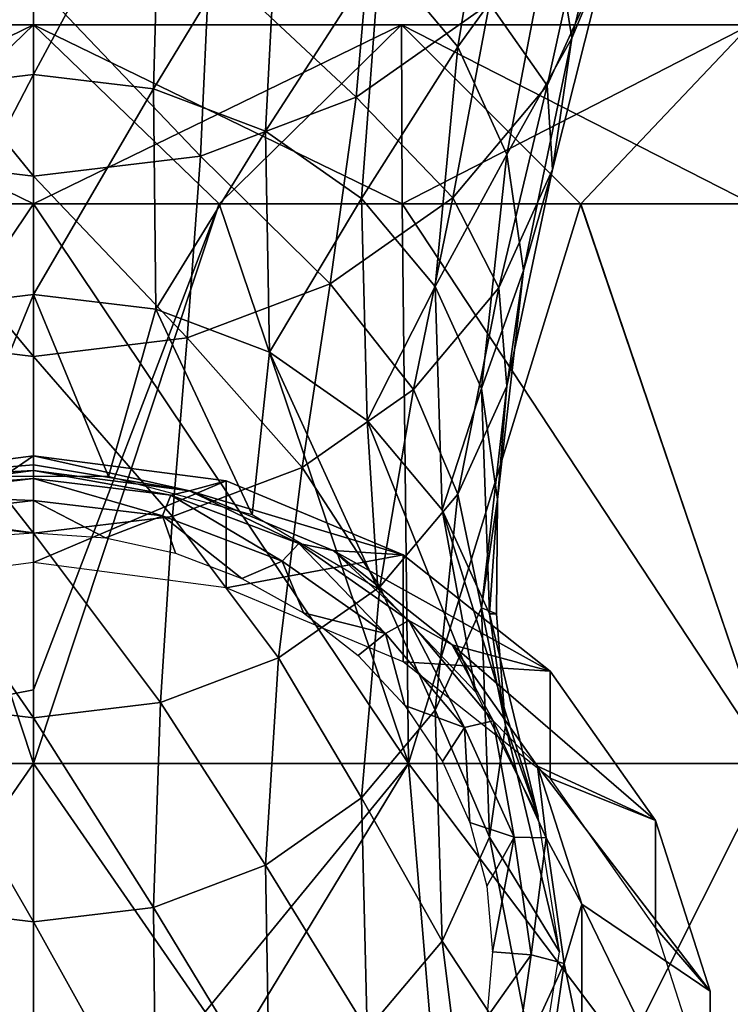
# Model space of a CAD drawing. Header units: millimetres. Extents: x -27 to 27, y -375 to 166.
# Tile 43 of 49: x -0.13 to 6.62, y 136.19 to 145.55. Entities that reach past the tile are written whole.
import ezdxf

# ---------------------------------------------------------------- set-up
doc = ezdxf.new("R2010")
doc.units = ezdxf.units.MM
doc.header["$LTSCALE"] = 62.577778
for name, color, linetype in [('33', 7, 'CONTINUOUS'), ('34', 7, 'CONTINUOUS'), ('35', 7, 'CONTINUOUS'), ('36', 7, 'CONTINUOUS'), ('37', 7, 'CONTINUOUS'), ('38', 7, 'CONTINUOUS'), ('39', 7, 'CONTINUOUS'), ('40', 7, 'CONTINUOUS'), ('41', 7, 'CONTINUOUS'), ('42', 7, 'CONTINUOUS'), ('43', 7, 'CONTINUOUS'), ('44', 7, 'CONTINUOUS'), ('45', 7, 'CONTINUOUS')]:
    doc.layers.add(name, color=color, linetype=linetype)

msp = doc.modelspace()

# ---------------------------------------------------------------- linework, layer by layer
at = {"layer": '33', "color": 7, "linetype": 'CONTINUOUS', "true_color": 0xa2afbf}
for points in [[(0, 139.1768, -18.9983), (-3.5656, 138.4774, -19.0745), (0, 143.8, -15.75), (0, 139.1768, -18.9983)], [(0, 143.8, -15.75), (-3.5656, 138.4774, -19.0745), (-1.7632, 143.8, -15.651), (0, 143.8, -15.75)], [(-3.5656, 138.4774, 19.0745), (0, 138.4774, 19.4049), (-1.7632, 143.8, 15.651), (-3.5656, 138.4774, 19.0745)], [(-1.7632, 143.8, 15.651), (0, 138.4774, 19.4049), (0, 143.8, 15.75), (-1.7632, 143.8, 15.651)], [(0, 138.4772, -19.405), (-3.5656, 138.4774, -19.0745), (0, 139.1768, -18.9983), (0, 138.4772, -19.405)], [(0, 138.4772, -19.405), (-4.0605, 132.6023, -21.7219), (-3.5656, 138.4774, -19.0745), (0, 138.4772, -19.405)], [(-4.0605, 132.6023, 21.7219), (0, 132.6023, 22.0982), (-3.5656, 138.4774, 19.0745), (-4.0605, 132.6023, 21.7219)], [(0, 134.122, -21.5166), (-4.0605, 132.6023, -21.7219), (0, 138.4772, -19.405), (0, 134.122, -21.5166)], [(-3.5656, 138.4774, 19.0745), (0, 132.6023, 22.0982), (0, 138.4774, 19.4049), (-3.5656, 138.4774, 19.0745)]]:
    msp.add_3dface(points, dxfattribs=at)
at = {"layer": '34', "color": 7, "linetype": 'CONTINUOUS', "true_color": 0xa2afbf}
for points in [[(0, 138.4772, -19.405), (0, 139.1768, -18.9983), (1.7635, 143.8, -15.651), (0, 138.4772, -19.405)], [(0, 138.4772, -19.405), (1.7635, 143.8, -15.651), (3.5656, 138.4774, -19.0745), (0, 138.4772, -19.405)], [(0, 143.8, 15.75), (0, 138.4774, 19.4049), (3.5656, 138.4774, 19.0745), (0, 143.8, 15.75)], [(0, 139.1768, -18.9983), (0, 143.8, -15.75), (1.7635, 143.8, -15.651), (0, 139.1768, -18.9983)], [(1.7634, 143.8, 15.651), (0, 143.8, 15.75), (3.5656, 138.4774, 19.0745), (1.7634, 143.8, 15.651)], [(3.5046, 143.8, 15.3551), (1.7634, 143.8, 15.651), (3.5656, 138.4774, 19.0745), (3.5046, 143.8, 15.3551)], [(1.7635, 143.8, -15.651), (3.5048, 143.8, -15.3551), (3.5656, 138.4774, -19.0745), (1.7635, 143.8, -15.651)], [(5.2018, 143.8, 14.8662), (3.5046, 143.8, 15.3551), (7.0098, 138.4774, 18.0945), (5.2018, 143.8, 14.8662)], [(7.0098, 138.4774, 18.0945), (3.5046, 143.8, 15.3551), (3.5656, 138.4774, 19.0745), (7.0098, 138.4774, 18.0945)], [(3.5048, 143.8, -15.3551), (5.202, 143.8, -14.8661), (3.5656, 138.4774, -19.0745), (3.5048, 143.8, -15.3551)], [(3.5656, 138.4774, -19.0745), (5.202, 143.8, -14.8661), (7.0098, 138.4774, -18.0945), (3.5656, 138.4774, -19.0745)], [(6.8335, 143.8, 14.1903), (5.2018, 143.8, 14.8662), (7.0098, 138.4774, 18.0945), (6.8335, 143.8, 14.1903)], [(5.202, 143.8, -14.8661), (6.8338, 143.8, -14.1902), (7.0098, 138.4774, -18.0945), (5.202, 143.8, -14.8661)], [(0, 132.6023, -22.0982), (0, 134.122, -21.5166), (3.5656, 138.4774, -19.0745), (0, 132.6023, -22.0982)], [(0, 132.6023, -22.0982), (3.5656, 138.4774, -19.0745), (4.0605, 132.6023, -21.7219), (0, 132.6023, -22.0982)], [(0, 138.4774, 19.4049), (0, 132.6023, 22.0982), (4.0605, 132.6023, 21.7219), (0, 138.4774, 19.4049)], [(0, 134.122, -21.5166), (0, 138.4772, -19.405), (3.5656, 138.4774, -19.0745), (0, 134.122, -21.5166)], [(3.5656, 138.4774, 19.0745), (0, 138.4774, 19.4049), (4.0605, 132.6023, 21.7219), (3.5656, 138.4774, 19.0745)], [(3.5656, 138.4774, -19.0745), (7.0098, 138.4774, -18.0945), (4.0605, 132.6023, -21.7219), (3.5656, 138.4774, -19.0745)], [(7.0098, 138.4774, 18.0945), (3.5656, 138.4774, 19.0745), (7.9828, 132.6023, 20.606), (7.0098, 138.4774, 18.0945)], [(7.9828, 132.6023, 20.606), (3.5656, 138.4774, 19.0745), (4.0605, 132.6023, 21.7219), (7.9828, 132.6023, 20.606)], [(4.0605, 132.6023, -21.7219), (7.0098, 138.4774, -18.0945), (7.9828, 132.6023, -20.606), (4.0605, 132.6023, -21.7219)]]:
    msp.add_3dface(points, dxfattribs=at)
at = {"layer": '35', "color": 7, "linetype": 'CONTINUOUS', "true_color": 0xa2afbf}
for points in [[(-1.7632, 143.8, -15.651), (-3.5043, 143.8, -15.3552), (0, 145.5, -15.7024), (-1.7632, 143.8, -15.651)], [(0, 145.5, -15.7024), (-3.5043, 143.8, -15.3552), (-3.4962, 145.5, -15.3082), (0, 145.5, -15.7024)], [(-1.7632, 143.8, 15.651), (0, 143.8, 15.75), (-3.4962, 145.5, 15.3082), (-1.7632, 143.8, 15.651)], [(-3.4962, 145.5, 15.3082), (0, 143.8, 15.75), (0, 145.5, 15.7024), (-3.4962, 145.5, 15.3082)], [(0, 143.8, -15.75), (-1.7632, 143.8, -15.651), (0, 145.5, -15.7024), (0, 143.8, -15.75)]]:
    msp.add_3dface(points, dxfattribs=at)
at = {"layer": '36', "color": 7, "linetype": 'CONTINUOUS', "true_color": 0xa2afbf}
for points in [[(0, 145.5, -15.7024), (-3.4962, 145.5, -15.3082), (0, 145.5, 15.7024), (0, 145.5, -15.7024)], [(-3.4962, 145.5, -15.3082), (-3.4962, 145.5, 15.3082), (0, 145.5, 15.7024), (-3.4962, 145.5, -15.3082)], [(0, 145.5, -15.7024), (0, 145.5, 15.7024), (3.4966, 145.5, 15.3081), (0, 145.5, -15.7024)], [(3.4967, 145.5, -15.3081), (0, 145.5, -15.7024), (3.4966, 145.5, 15.3081), (3.4967, 145.5, -15.3081)], [(6.8156, 145.5, 14.1458), (3.4967, 145.5, -15.3081), (3.4966, 145.5, 15.3081), (6.8156, 145.5, 14.1458)], [(6.8159, 145.5, -14.1456), (3.4967, 145.5, -15.3081), (6.8156, 145.5, 14.1458), (6.8159, 145.5, -14.1456)]]:
    msp.add_3dface(points, dxfattribs=at)
at = {"layer": '37', "color": 7, "linetype": 'CONTINUOUS', "true_color": 0xa2afbf}
for points in [[(1.7635, 143.8, -15.651), (0, 143.8, -15.75), (3.4967, 145.5, -15.3081), (1.7635, 143.8, -15.651)], [(0, 143.8, -15.75), (0, 145.5, -15.7024), (3.4967, 145.5, -15.3081), (0, 143.8, -15.75)], [(0, 143.8, 15.75), (1.7634, 143.8, 15.651), (0, 145.5, 15.7024), (0, 143.8, 15.75)], [(1.7634, 143.8, 15.651), (3.5046, 143.8, 15.3551), (0, 145.5, 15.7024), (1.7634, 143.8, 15.651)], [(0, 145.5, 15.7024), (3.5046, 143.8, 15.3551), (3.4966, 145.5, 15.3081), (0, 145.5, 15.7024)], [(3.5048, 143.8, -15.3551), (1.7635, 143.8, -15.651), (3.4967, 145.5, -15.3081), (3.5048, 143.8, -15.3551)], [(3.5046, 143.8, 15.3551), (5.2018, 143.8, 14.8662), (3.4966, 145.5, 15.3081), (3.5046, 143.8, 15.3551)], [(5.2018, 143.8, 14.8662), (6.8335, 143.8, 14.1903), (3.4966, 145.5, 15.3081), (5.2018, 143.8, 14.8662)], [(6.8335, 143.8, 14.1903), (6.8156, 145.5, 14.1458), (3.4966, 145.5, 15.3081), (6.8335, 143.8, 14.1903)], [(3.5048, 143.8, -15.3551), (3.4967, 145.5, -15.3081), (6.8159, 145.5, -14.1456), (3.5048, 143.8, -15.3551)], [(5.202, 143.8, -14.8661), (3.5048, 143.8, -15.3551), (6.8159, 145.5, -14.1456), (5.202, 143.8, -14.8661)], [(6.8338, 143.8, -14.1902), (5.202, 143.8, -14.8661), (6.8159, 145.5, -14.1456), (6.8338, 143.8, -14.1902)]]:
    msp.add_3dface(points, dxfattribs=at)
at = {"layer": '38', "color": 7, "linetype": 'CONTINUOUS', "true_color": 0xa2afbf}
for points in [[(0, 141.4039, 18.9521), (-1.831, 141.1634, 19.0592), (0, 141.3158, 20.2965), (0, 141.4039, 18.9521)], [(0, 141.3158, 20.2965), (-1.831, 141.1634, 19.0592), (0, 141.2645, 21.6718), (0, 141.3158, 20.2965)], [(0, 141.2645, 21.6718), (-1.831, 141.1634, 19.0592), (-1.4837, 141.0696, 21.7586), (0, 141.2645, 21.6718)]]:
    msp.add_3dface(points, dxfattribs=at)
at = {"layer": '39', "color": 7, "linetype": 'CONTINUOUS', "true_color": 0xa2afbf}
for points in [[(0, 141.4039, 18.9521), (0, 141.3158, 20.2965), (1.4837, 141.0696, 21.7586), (0, 141.4039, 18.9521)], [(1.8307, 141.1635, 19.0591), (0, 141.4039, 18.9521), (1.4837, 141.0696, 21.7586), (1.8307, 141.1635, 19.0591)], [(0, 141.3158, 20.2965), (0, 141.2645, 21.6718), (1.4837, 141.0696, 21.7586), (0, 141.3158, 20.2965)], [(3.5135, 140.4616, 19.3716), (1.8307, 141.1635, 19.0591), (1.4837, 141.0696, 21.7586), (3.5135, 140.4616, 19.3716)], [(2.8473, 140.5008, 22.0119), (3.5135, 140.4616, 19.3716), (1.4837, 141.0696, 21.7586), (2.8473, 140.5008, 22.0119)], [(4.9118, 139.3551, 19.8643), (3.5135, 140.4616, 19.3716), (2.8473, 140.5008, 22.0119), (4.9118, 139.3551, 19.8643)], [(3.9801, 139.604, 22.4112), (4.9118, 139.3551, 19.8643), (2.8473, 140.5008, 22.0119), (3.9801, 139.604, 22.4112)], [(5.9122, 137.9334, 20.4973), (4.9118, 139.3551, 19.8643), (3.9801, 139.604, 22.4112), (5.9122, 137.9334, 20.4973)], [(4.7906, 138.452, 22.9241), (5.9122, 137.9334, 20.4973), (3.9801, 139.604, 22.4112), (4.7906, 138.452, 22.9241)], [(6.4337, 136.3117, 21.2193), (5.9122, 137.9334, 20.4973), (4.7906, 138.452, 22.9241), (6.4337, 136.3117, 21.2193)], [(5.2129, 137.1381, 23.5091), (6.4337, 136.3117, 21.2193), (4.7906, 138.452, 22.9241), (5.2129, 137.1381, 23.5091)], [(6.4339, 134.6212, 21.9719), (6.4337, 136.3117, 21.2193), (5.2129, 137.1381, 23.5091), (6.4339, 134.6212, 21.9719)], [(5.2129, 135.7687, 24.1188), (6.4339, 134.6212, 21.9719), (5.2129, 137.1381, 23.5091), (5.2129, 135.7687, 24.1188)]]:
    msp.add_3dface(points, dxfattribs=at)
at = {"layer": '40', "color": 7, "linetype": 'CONTINUOUS', "true_color": 0xa2afbf}
for points in [[(0, 141.2645, 21.6718), (-1.4837, 141.0696, 21.7586), (0, 141.186, 22.0375), (0, 141.2645, 21.6718)], [(0, 141.186, 22.0375), (-1.4837, 141.0696, 21.7586), (-1.306, 141.029, 22.1074), (0, 141.186, 22.0375)], [(0, 141.186, 22.0375), (-1.306, 141.029, 22.1074), (0, 140.9784, 22.349), (0, 141.186, 22.0375)], [(0, 140.9784, 22.349), (-1.306, 141.029, 22.1074), (-1.2241, 140.8312, 22.4146), (0, 140.9784, 22.349)], [(0, 140.9784, 22.349), (-1.2241, 140.8312, 22.4146), (0, 140.6715, 22.5621), (0, 140.9784, 22.349)], [(0, 140.6715, 22.5621), (-1.2241, 140.8312, 22.4146), (-0.6822, 140.6225, 22.5839), (0, 140.6715, 22.5621)]]:
    msp.add_3dface(points, dxfattribs=at)
at = {"layer": '41', "color": 7, "linetype": 'CONTINUOUS', "true_color": 0xa2afbf}
for points in [[(1.4837, 141.0696, 21.7586), (0, 141.2645, 21.6718), (1.306, 141.029, 22.1074), (1.4837, 141.0696, 21.7586)], [(0, 141.2645, 21.6718), (0, 141.186, 22.0375), (1.306, 141.029, 22.1074), (0, 141.2645, 21.6718)], [(0, 141.186, 22.0375), (0, 140.9784, 22.349), (1.2241, 140.8312, 22.4146), (0, 141.186, 22.0375)], [(1.306, 141.029, 22.1074), (0, 141.186, 22.0375), (1.2241, 140.8312, 22.4146), (1.306, 141.029, 22.1074)], [(2.3649, 140.3996, 22.6068), (1.306, 141.029, 22.1074), (1.2241, 140.8312, 22.4146), (2.3649, 140.3996, 22.6068)], [(2.523, 140.5684, 22.3125), (1.4837, 141.0696, 21.7586), (1.306, 141.029, 22.1074), (2.523, 140.5684, 22.3125)], [(2.523, 140.5684, 22.3125), (1.306, 141.029, 22.1074), (2.3649, 140.3996, 22.6068), (2.523, 140.5684, 22.3125)], [(2.8473, 140.5008, 22.0119), (1.4837, 141.0696, 21.7586), (2.523, 140.5684, 22.3125), (2.8473, 140.5008, 22.0119)], [(0, 140.9784, 22.349), (0, 140.6715, 22.5621), (0.6822, 140.6225, 22.5839), (0, 140.9784, 22.349)], [(1.2241, 140.8312, 22.4146), (0, 140.9784, 22.349), (0.6822, 140.6225, 22.5839), (1.2241, 140.8312, 22.4146)], [(1.3481, 140.4765, 22.6489), (1.2241, 140.8312, 22.4146), (0.6822, 140.6225, 22.5839), (1.3481, 140.4765, 22.6489)], [(2.3649, 140.3996, 22.6068), (1.2241, 140.8312, 22.4146), (1.9809, 140.237, 22.7555), (2.3649, 140.3996, 22.6068)], [(1.9809, 140.237, 22.7555), (1.2241, 140.8312, 22.4146), (1.3481, 140.4765, 22.6489), (1.9809, 140.237, 22.7555)], [(3.3444, 139.7129, 22.9125), (2.523, 140.5684, 22.3125), (2.3649, 140.3996, 22.6068), (3.3444, 139.7129, 22.9125)], [(3.5681, 139.8359, 22.6386), (2.8473, 140.5008, 22.0119), (2.523, 140.5684, 22.3125), (3.5681, 139.8359, 22.6386)], [(3.5681, 139.8359, 22.6386), (2.523, 140.5684, 22.3125), (3.3444, 139.7129, 22.9125), (3.5681, 139.8359, 22.6386)], [(3.9801, 139.604, 22.4112), (2.8473, 140.5008, 22.0119), (3.5681, 139.8359, 22.6386), (3.9801, 139.604, 22.4112)], [(2.5648, 139.91, 22.9011), (2.3649, 140.3996, 22.6068), (1.9809, 140.237, 22.7555), (2.5648, 139.91, 22.9011)], [(3.3444, 139.7129, 22.9125), (2.3649, 140.3996, 22.6068), (2.5648, 139.91, 22.9011), (3.3444, 139.7129, 22.9125)], [(3.0855, 139.5036, 23.0821), (3.3444, 139.7129, 22.9125), (2.5648, 139.91, 22.9011), (3.0855, 139.5036, 23.0821)], [(4.096, 138.818, 23.3109), (3.5681, 139.8359, 22.6386), (3.3444, 139.7129, 22.9125), (4.096, 138.818, 23.3109)], [(4.37, 138.8811, 23.0637), (3.9801, 139.604, 22.4112), (3.5681, 139.8359, 22.6386), (4.37, 138.8811, 23.0637)], [(4.37, 138.8811, 23.0637), (3.5681, 139.8359, 22.6386), (4.096, 138.818, 23.3109), (4.37, 138.8811, 23.0637)], [(3.5301, 139.0279, 23.2939), (3.3444, 139.7129, 22.9125), (3.0855, 139.5036, 23.0821), (3.5301, 139.0279, 23.2939)], [(4.096, 138.818, 23.3109), (3.3444, 139.7129, 22.9125), (3.5301, 139.0279, 23.2939), (4.096, 138.818, 23.3109)], [(4.7906, 138.452, 22.9241), (3.9801, 139.604, 22.4112), (4.37, 138.8811, 23.0637), (4.7906, 138.452, 22.9241)], [(3.8876, 138.4946, 23.5313), (4.096, 138.818, 23.3109), (3.5301, 139.0279, 23.2939), (3.8876, 138.4946, 23.5313)], [(4.5685, 137.776, 23.7749), (4.37, 138.8811, 23.0637), (4.096, 138.818, 23.3109), (4.5685, 137.776, 23.7749)], [(4.8741, 137.7693, 23.5587), (4.7906, 138.452, 22.9241), (4.37, 138.8811, 23.0637), (4.8741, 137.7693, 23.5587)], [(4.8741, 137.7693, 23.5587), (4.37, 138.8811, 23.0637), (4.5685, 137.776, 23.7749), (4.8741, 137.7693, 23.5587)], [(4.1494, 137.917, 23.7885), (4.096, 138.818, 23.3109), (3.8876, 138.4946, 23.5313), (4.1494, 137.917, 23.7885)], [(4.5685, 137.776, 23.7749), (4.096, 138.818, 23.3109), (4.1494, 137.917, 23.7885), (4.5685, 137.776, 23.7749)], [(5.2129, 137.1381, 23.5091), (4.7906, 138.452, 22.9241), (4.8741, 137.7693, 23.5587), (5.2129, 137.1381, 23.5091)], [(4.309, 137.3091, 24.0591), (4.5685, 137.776, 23.7749), (4.1494, 137.917, 23.7885), (4.309, 137.3091, 24.0591)], [(4.3627, 136.686, 24.3365), (4.5685, 137.776, 23.7749), (4.309, 137.3091, 24.0591), (4.3627, 136.686, 24.3365)], [(4.7297, 136.6576, 24.2728), (4.5685, 137.776, 23.7749), (4.3627, 136.686, 24.3365), (4.7297, 136.6576, 24.2728)], [(4.7297, 136.6576, 24.2728), (4.8741, 137.7693, 23.5587), (4.5685, 137.776, 23.7749), (4.7297, 136.6576, 24.2728)], [(5.0461, 136.5762, 24.0899), (4.8741, 137.7693, 23.5587), (4.7297, 136.6576, 24.2728), (5.0461, 136.5762, 24.0899)], [(5.0461, 136.5762, 24.0899), (5.2129, 137.1381, 23.5091), (4.8741, 137.7693, 23.5587), (5.0461, 136.5762, 24.0899)], [(5.2129, 135.7687, 24.1188), (5.2129, 137.1381, 23.5091), (5.0461, 136.5762, 24.0899), (5.2129, 135.7687, 24.1188)], [(4.309, 136.0629, 24.614), (4.7297, 136.6576, 24.2728), (4.3627, 136.686, 24.3365), (4.309, 136.0629, 24.614)], [(4.5685, 135.5393, 24.7707), (4.7297, 136.6576, 24.2728), (4.309, 136.0629, 24.614), (4.5685, 135.5393, 24.7707)], [(4.5685, 135.5393, 24.7707), (5.0461, 136.5762, 24.0899), (4.7297, 136.6576, 24.2728), (4.5685, 135.5393, 24.7707)], [(4.8741, 135.3831, 24.6211), (5.0461, 136.5762, 24.0899), (4.5685, 135.5393, 24.7707), (4.8741, 135.3831, 24.6211)], [(4.8741, 135.3831, 24.6211), (5.2129, 135.7687, 24.1188), (5.0461, 136.5762, 24.0899), (4.8741, 135.3831, 24.6211)]]:
    msp.add_3dface(points, dxfattribs=at)
at = {"layer": '42', "color": 7, "linetype": 'CONTINUOUS', "true_color": 0xa2afbf}
for points in [[(-1.831, 141.1634, 19.0592), (0, 141.4039, 18.9521), (-1.8313, 140.1465, 16.7753), (-1.831, 141.1634, 19.0592)], [(0, 141.4039, 18.9521), (0, 140.387, 16.6682), (-1.8313, 140.1465, 16.7753), (0, 141.4039, 18.9521)]]:
    msp.add_3dface(points, dxfattribs=at)
at = {"layer": '43', "color": 7, "linetype": 'CONTINUOUS', "true_color": 0xa2afbf}
for points in [[(0, 141.4039, 18.9521), (1.8307, 141.1635, 19.0591), (0, 140.387, 16.6682), (0, 141.4039, 18.9521)], [(0, 140.387, 16.6682), (1.8307, 141.1635, 19.0591), (1.8313, 140.1465, 16.7753), (0, 140.387, 16.6682)], [(1.8307, 141.1635, 19.0591), (3.5135, 140.4616, 19.3716), (1.8313, 140.1465, 16.7753), (1.8307, 141.1635, 19.0591)], [(1.8313, 140.1465, 16.7753), (3.5135, 140.4616, 19.3716), (3.5142, 139.4444, 17.0879), (1.8313, 140.1465, 16.7753)], [(3.5135, 140.4616, 19.3716), (4.9118, 139.3551, 19.8643), (3.5142, 139.4444, 17.0879), (3.5135, 140.4616, 19.3716)], [(3.5142, 139.4444, 17.0879), (4.9118, 139.3551, 19.8643), (4.9124, 138.3376, 17.5807), (3.5142, 139.4444, 17.0879)], [(4.9118, 139.3551, 19.8643), (5.9122, 137.9334, 20.4973), (4.9124, 138.3376, 17.5807), (4.9118, 139.3551, 19.8643)], [(4.9124, 138.3376, 17.5807), (5.9122, 137.9334, 20.4973), (5.9126, 136.9157, 18.2138), (4.9124, 138.3376, 17.5807)], [(5.9122, 137.9334, 20.4973), (6.4337, 136.3117, 21.2193), (5.9126, 136.9157, 18.2138), (5.9122, 137.9334, 20.4973)], [(5.9126, 136.9157, 18.2138), (6.4337, 136.3117, 21.2193), (6.4338, 135.2941, 18.9358), (5.9126, 136.9157, 18.2138)], [(6.4337, 136.3117, 21.2193), (6.4339, 134.6212, 21.9719), (6.4338, 135.2941, 18.9358), (6.4337, 136.3117, 21.2193)]]:
    msp.add_3dface(points, dxfattribs=at)
at = {"layer": '44', "color": 7, "linetype": 'CONTINUOUS'}
for points in [[(4.0333, 145.2926, 37.9421), (3.2932, 146.1737, 37.5498), (4.4232, 147.6657, 42.7186), (4.0333, 145.2926, 37.9421)], [(4.9334, 146.5403, 43.2196), (4.0333, 145.2926, 37.9421), (4.4232, 147.6657, 42.7186), (4.9334, 146.5403, 43.2196)], [(0, 147.4199, 36.9949), (-1.1414, 144.8914, 32.2928), (-1.2054, 147.2749, 37.0595), (0, 147.4199, 36.9949)], [(0, 145.0287, 32.2317), (-1.1414, 144.8914, 32.2928), (0, 147.4199, 36.9949), (0, 145.0287, 32.2317)], [(1.2054, 147.2749, 37.0595), (0, 145.0287, 32.2317), (0, 147.4199, 36.9949), (1.2054, 147.2749, 37.0595)], [(1.1414, 144.8914, 32.2928), (0, 145.0287, 32.2317), (1.2054, 147.2749, 37.0595), (1.1414, 144.8914, 32.2928)], [(2.3286, 146.8499, 37.2487), (1.1414, 144.8914, 32.2928), (1.2054, 147.2749, 37.0595), (2.3286, 146.8499, 37.2487)], [(2.2051, 144.4889, 32.472), (1.1414, 144.8914, 32.2928), (2.3286, 146.8499, 37.2487), (2.2051, 144.4889, 32.472)], [(3.2932, 146.1737, 37.5498), (2.2051, 144.4889, 32.472), (2.3286, 146.8499, 37.2487), (3.2932, 146.1737, 37.5498)], [(4.4985, 144.2665, 38.3989), (4.0333, 145.2926, 37.9421), (4.9334, 146.5403, 43.2196), (4.4985, 144.2665, 38.3989)], [(5.117, 145.3732, 43.8482), (4.4985, 144.2665, 38.3989), (4.9334, 146.5403, 43.2196), (5.117, 145.3732, 43.8482)], [(5.117, 145.3732, 43.8482), (4.9334, 146.5403, 43.2196), (5.3438, 146.3073, 45.9463), (5.117, 145.3732, 43.8482)], [(3.1184, 143.8487, 32.7571), (2.2051, 144.4889, 32.472), (3.2932, 146.1737, 37.5498), (3.1184, 143.8487, 32.7571)], [(4.0333, 145.2926, 37.9421), (3.1184, 143.8487, 32.7571), (3.2932, 146.1737, 37.5498), (4.0333, 145.2926, 37.9421)], [(4.6572, 143.1653, 38.8891), (4.4985, 144.2665, 38.3989), (5.117, 145.3732, 43.8482), (4.6572, 143.1653, 38.8891)], [(3.8193, 143.0143, 33.1286), (3.1184, 143.8487, 32.7571), (4.0333, 145.2926, 37.9421), (3.8193, 143.0143, 33.1286)], [(4.4985, 144.2665, 38.3989), (3.8193, 143.0143, 33.1286), (4.0333, 145.2926, 37.9421), (4.4985, 144.2665, 38.3989)], [(0, 142.9377, 27.346), (-1.1614, 142.7981, 27.4082), (0, 145.0287, 32.2317), (0, 142.9377, 27.346)], [(0, 145.0287, 32.2317), (-1.1614, 142.7981, 27.4082), (-1.1414, 144.8914, 32.2928), (0, 145.0287, 32.2317)], [(1.1414, 144.8914, 32.2928), (0, 142.9377, 27.346), (0, 145.0287, 32.2317), (1.1414, 144.8914, 32.2928)], [(1.1614, 142.7981, 27.4082), (0, 142.9377, 27.346), (1.1414, 144.8914, 32.2928), (1.1614, 142.7981, 27.4082)], [(2.2051, 144.4889, 32.472), (1.1614, 142.7981, 27.4082), (1.1414, 144.8914, 32.2928), (2.2051, 144.4889, 32.472)], [(2.2436, 142.3885, 27.5905), (1.1614, 142.7981, 27.4082), (2.2051, 144.4889, 32.472), (2.2436, 142.3885, 27.5905)], [(3.1184, 143.8487, 32.7571), (2.2436, 142.3885, 27.5905), (2.2051, 144.4889, 32.472), (3.1184, 143.8487, 32.7571)], [(4.2599, 142.0426, 33.5612), (3.8193, 143.0143, 33.1286), (4.4985, 144.2665, 38.3989), (4.2599, 142.0426, 33.5612)], [(4.6572, 143.1653, 38.8891), (4.2599, 142.0426, 33.5612), (4.4985, 144.2665, 38.3989), (4.6572, 143.1653, 38.8891)], [(3.1729, 141.7371, 27.8806), (2.2436, 142.3885, 27.5905), (3.1184, 143.8487, 32.7571), (3.1729, 141.7371, 27.8806)], [(3.8193, 143.0143, 33.1286), (3.1729, 141.7371, 27.8806), (3.1184, 143.8487, 32.7571), (3.8193, 143.0143, 33.1286)], [(4.4096, 140.988, 33.999), (4.2599, 142.0426, 33.5612), (4.6572, 143.1653, 38.8891), (4.4096, 140.988, 33.999)], [(3.886, 140.8881, 28.2586), (3.1729, 141.7371, 27.8806), (3.8193, 143.0143, 33.1286), (3.886, 140.8881, 28.2586)], [(4.2599, 142.0426, 33.5612), (3.886, 140.8881, 28.2586), (3.8193, 143.0143, 33.1286), (4.2599, 142.0426, 33.5612)], [(-1.1614, 142.7981, 27.4082), (0, 142.9377, 27.346), (-0.7116, 141.2073, 22.3236), (-1.1614, 142.7981, 27.4082)], [(-0.7116, 141.2073, 22.3236), (0, 142.9377, 27.346), (0.7116, 141.2073, 22.3236), (-0.7116, 141.2073, 22.3236)], [(0, 142.9377, 27.346), (1.1614, 142.7981, 27.4082), (0.7116, 141.2073, 22.3236), (0, 142.9377, 27.346)], [(0.7116, 141.2073, 22.3236), (1.1614, 142.7981, 27.4082), (2.0771, 140.841, 22.4866), (0.7116, 141.2073, 22.3236)], [(1.1614, 142.7981, 27.4082), (2.2436, 142.3885, 27.5905), (2.0771, 140.841, 22.4866), (1.1614, 142.7981, 27.4082)], [(2.0771, 140.841, 22.4866), (2.2436, 142.3885, 27.5905), (3.2744, 140.138, 22.7996), (2.0771, 140.841, 22.4866)], [(2.2436, 142.3885, 27.5905), (3.1729, 141.7371, 27.8806), (3.2744, 140.138, 22.7996), (2.2436, 142.3885, 27.5905)], [(4.3342, 139.8995, 28.6987), (3.886, 140.8881, 28.2586), (4.2599, 142.0426, 33.5612), (4.3342, 139.8995, 28.6987)], [(4.4096, 140.988, 33.999), (4.3342, 139.8995, 28.6987), (4.2599, 142.0426, 33.5612), (4.4096, 140.988, 33.999)], [(3.1729, 141.7371, 27.8806), (3.886, 140.8881, 28.2586), (4.2063, 139.1555, 23.237), (3.1729, 141.7371, 27.8806)], [(3.2744, 140.138, 22.7996), (3.1729, 141.7371, 27.8806), (4.2063, 139.1555, 23.237), (3.2744, 140.138, 22.7996)], [(4.4013, 139.9004, 31.5562), (4.3342, 139.8995, 28.6987), (4.4096, 140.988, 33.999), (4.4013, 139.9004, 31.5562)], [(3.886, 140.8881, 28.2586), (4.3342, 139.8995, 28.6987), (4.7975, 137.9729, 23.7636), (3.886, 140.8881, 28.2586)], [(4.2063, 139.1555, 23.237), (3.886, 140.8881, 28.2586), (4.7975, 137.9729, 23.7636), (4.2063, 139.1555, 23.237)], [(4.4873, 138.8374, 29.1686), (4.3342, 139.8995, 28.6987), (4.4013, 139.9004, 31.5562), (4.4873, 138.8374, 29.1686)], [(4.3342, 139.8995, 28.6987), (4.4873, 138.8374, 29.1686), (4.7975, 137.9729, 23.7636), (4.3342, 139.8995, 28.6987)], [(4.4873, 138.8374, 29.1686), (5, 136.686, 24.3365), (4.7975, 137.9729, 23.7636), (4.4873, 138.8374, 29.1686)]]:
    msp.add_3dface(points, dxfattribs=at)
at = {"layer": '45', "color": 7, "linetype": 'CONTINUOUS'}
for points in [[(5.3106, 146.8633, 54.7332), (4.3361, 145.703, 55.2497), (4.884, 144.9238, 49.7714), (5.3106, 146.8633, 54.7332)], [(5.4474, 146.1663, 49.2182), (5.3106, 146.8633, 54.7332), (4.884, 144.9238, 49.7714), (5.4474, 146.1663, 49.2182)], [(3.232, 146.71, 60.6139), (1.673, 146.12, 60.8766), (3.0661, 144.8128, 55.6461), (3.232, 146.71, 60.6139)], [(4.3361, 145.703, 55.2497), (3.232, 146.71, 60.6139), (3.0661, 144.8128, 55.6461), (4.3361, 145.703, 55.2497)], [(5.117, 145.3732, 43.8482), (5.3438, 146.3073, 45.9463), (5.4474, 146.1663, 49.2182), (5.117, 145.3732, 43.8482)], [(5.4474, 146.1663, 49.2182), (4.884, 144.9238, 49.7714), (4.9334, 144.1251, 44.2949), (5.4474, 146.1663, 49.2182)], [(5.117, 145.3732, 43.8482), (5.4474, 146.1663, 49.2182), (4.9334, 144.1251, 44.2949), (5.117, 145.3732, 43.8482)], [(0, 145.9188, 60.9662), (-1.673, 146.12, 60.8766), (0, 144.0623, 55.9803), (0, 145.9188, 60.9662)], [(0, 144.0623, 55.9803), (-1.673, 146.12, 60.8766), (-1.5871, 144.2531, 55.8953), (0, 144.0623, 55.9803)], [(1.673, 146.12, 60.8766), (0, 145.9188, 60.9662), (1.5871, 144.2531, 55.8953), (1.673, 146.12, 60.8766)], [(3.0661, 144.8128, 55.6461), (1.673, 146.12, 60.8766), (1.5871, 144.2531, 55.8953), (3.0661, 144.8128, 55.6461)], [(1.5871, 144.2531, 55.8953), (0, 145.9188, 60.9662), (0, 144.0623, 55.9803), (1.5871, 144.2531, 55.8953)], [(4.3361, 145.703, 55.2497), (3.0661, 144.8128, 55.6461), (3.9877, 143.8568, 50.2465), (4.3361, 145.703, 55.2497)], [(4.884, 144.9238, 49.7714), (4.3361, 145.703, 55.2497), (3.9877, 143.8568, 50.2465), (4.884, 144.9238, 49.7714)], [(4.6572, 143.1653, 38.8891), (5.117, 145.3732, 43.8482), (4.9334, 144.1251, 44.2949), (4.6572, 143.1653, 38.8891)], [(4.884, 144.9238, 49.7714), (3.9877, 143.8568, 50.2465), (4.4232, 142.9997, 44.7959), (4.884, 144.9238, 49.7714)], [(4.9334, 144.1251, 44.2949), (4.884, 144.9238, 49.7714), (4.4232, 142.9997, 44.7959), (4.9334, 144.1251, 44.2949)], [(3.0661, 144.8128, 55.6461), (1.5871, 144.2531, 55.8953), (2.8198, 143.038, 50.611), (3.0661, 144.8128, 55.6461)], [(3.9877, 143.8568, 50.2465), (3.0661, 144.8128, 55.6461), (2.8198, 143.038, 50.611), (3.9877, 143.8568, 50.2465)], [(0, 144.0623, 55.9803), (-1.5871, 144.2531, 55.8953), (0, 142.3478, 50.9183), (0, 144.0623, 55.9803)], [(0, 142.3478, 50.9183), (-1.5871, 144.2531, 55.8953), (-1.4596, 142.5233, 50.8401), (0, 142.3478, 50.9183)], [(1.5871, 144.2531, 55.8953), (0, 144.0623, 55.9803), (1.4596, 142.5233, 50.8401), (1.5871, 144.2531, 55.8953)], [(2.8198, 143.038, 50.611), (1.5871, 144.2531, 55.8953), (1.4596, 142.5233, 50.8401), (2.8198, 143.038, 50.611)], [(4.9334, 144.1251, 44.2949), (4.4232, 142.9997, 44.7959), (4.4985, 142.0641, 39.3795), (4.9334, 144.1251, 44.2949)], [(4.6572, 143.1653, 38.8891), (4.9334, 144.1251, 44.2949), (4.4985, 142.0641, 39.3795), (4.6572, 143.1653, 38.8891)], [(1.4596, 142.5233, 50.8401), (0, 144.0623, 55.9803), (0, 142.3478, 50.9183), (1.4596, 142.5233, 50.8401)], [(3.9877, 143.8568, 50.2465), (2.8198, 143.038, 50.611), (3.6115, 142.0334, 45.2261), (3.9877, 143.8568, 50.2465)], [(4.4232, 142.9997, 44.7959), (3.9877, 143.8568, 50.2465), (3.6115, 142.0334, 45.2261), (4.4232, 142.9997, 44.7959)], [(4.4096, 140.988, 33.999), (4.6572, 143.1653, 38.8891), (4.4985, 142.0641, 39.3795), (4.4096, 140.988, 33.999)], [(2.8198, 143.038, 50.611), (1.4596, 142.5233, 50.8401), (2.5537, 141.2919, 45.5563), (2.8198, 143.038, 50.611)], [(3.6115, 142.0334, 45.2261), (2.8198, 143.038, 50.611), (2.5537, 141.2919, 45.5563), (3.6115, 142.0334, 45.2261)], [(4.4232, 142.9997, 44.7959), (3.6115, 142.0334, 45.2261), (4.0333, 141.038, 39.8363), (4.4232, 142.9997, 44.7959)], [(4.4985, 142.0641, 39.3795), (4.4232, 142.9997, 44.7959), (4.0333, 141.038, 39.8363), (4.4985, 142.0641, 39.3795)], [(0, 142.3478, 50.9183), (-1.4596, 142.5233, 50.8401), (0, 140.6668, 45.8346), (0, 142.3478, 50.9183)], [(0, 140.6668, 45.8346), (-1.4596, 142.5233, 50.8401), (-1.3219, 140.8258, 45.7638), (0, 140.6668, 45.8346)], [(1.4596, 142.5233, 50.8401), (0, 142.3478, 50.9183), (1.3219, 140.8258, 45.7638), (1.4596, 142.5233, 50.8401)], [(2.5537, 141.2919, 45.5563), (1.4596, 142.5233, 50.8401), (1.3219, 140.8258, 45.7638), (2.5537, 141.2919, 45.5563)], [(1.3219, 140.8258, 45.7638), (0, 142.3478, 50.9183), (0, 140.6668, 45.8346), (1.3219, 140.8258, 45.7638)], [(4.4985, 142.0641, 39.3795), (4.0333, 141.038, 39.8363), (4.2599, 139.9571, 34.4898), (4.4985, 142.0641, 39.3795)], [(4.4096, 140.988, 33.999), (4.4985, 142.0641, 39.3795), (4.2599, 139.9571, 34.4898), (4.4096, 140.988, 33.999)], [(3.6115, 142.0334, 45.2261), (2.5537, 141.2919, 45.5563), (3.2932, 140.1569, 40.2286), (3.6115, 142.0334, 45.2261)], [(4.0333, 141.038, 39.8363), (3.6115, 142.0334, 45.2261), (3.2932, 140.1569, 40.2286), (4.0333, 141.038, 39.8363)], [(2.5537, 141.2919, 45.5563), (1.3219, 140.8258, 45.7638), (2.3286, 139.4807, 40.5297), (2.5537, 141.2919, 45.5563)], [(3.2932, 140.1569, 40.2286), (2.5537, 141.2919, 45.5563), (2.3286, 139.4807, 40.5297), (3.2932, 140.1569, 40.2286)], [(4.0333, 141.038, 39.8363), (3.2932, 140.1569, 40.2286), (3.8193, 138.9854, 34.9224), (4.0333, 141.038, 39.8363)], [(4.2599, 139.9571, 34.4898), (4.0333, 141.038, 39.8363), (3.8193, 138.9854, 34.9224), (4.2599, 139.9571, 34.4898)], [(4.4013, 139.9004, 31.5562), (4.4096, 140.988, 33.999), (4.2599, 139.9571, 34.4898), (4.4013, 139.9004, 31.5562)], [(0, 140.6668, 45.8346), (-1.3219, 140.8258, 45.7638), (0, 138.9107, 40.7835), (0, 140.6668, 45.8346)], [(0, 138.9107, 40.7835), (-1.3219, 140.8258, 45.7638), (-1.2054, 139.0557, 40.7189), (0, 138.9107, 40.7835)], [(1.3219, 140.8258, 45.7638), (0, 140.6668, 45.8346), (1.2054, 139.0557, 40.7189), (1.3219, 140.8258, 45.7638)], [(2.3286, 139.4807, 40.5297), (1.3219, 140.8258, 45.7638), (1.2054, 139.0557, 40.7189), (2.3286, 139.4807, 40.5297)], [(1.2054, 139.0557, 40.7189), (0, 140.6668, 45.8346), (0, 138.9107, 40.7835), (1.2054, 139.0557, 40.7189)], [(3.2932, 140.1569, 40.2286), (2.3286, 139.4807, 40.5297), (3.1184, 138.151, 35.2939), (3.2932, 140.1569, 40.2286)], [(3.8193, 138.9854, 34.9224), (3.2932, 140.1569, 40.2286), (3.1184, 138.151, 35.2939), (3.8193, 138.9854, 34.9224)], [(4.2599, 139.9571, 34.4898), (3.8193, 138.9854, 34.9224), (4.3342, 137.7776, 29.6435), (4.2599, 139.9571, 34.4898)], [(4.4873, 138.8374, 29.1686), (4.4013, 139.9004, 31.5562), (4.2599, 139.9571, 34.4898), (4.4873, 138.8374, 29.1686)], [(4.4873, 138.8374, 29.1686), (4.2599, 139.9571, 34.4898), (4.3342, 137.7776, 29.6435), (4.4873, 138.8374, 29.1686)], [(2.3286, 139.4807, 40.5297), (1.2054, 139.0557, 40.7189), (2.2051, 137.5107, 35.5789), (2.3286, 139.4807, 40.5297)], [(3.1184, 138.151, 35.2939), (2.3286, 139.4807, 40.5297), (2.2051, 137.5107, 35.5789), (3.1184, 138.151, 35.2939)], [(0, 138.9107, 40.7835), (-1.2054, 139.0557, 40.7189), (0, 136.971, 35.8193), (0, 138.9107, 40.7835)], [(0, 136.971, 35.8193), (-1.2054, 139.0557, 40.7189), (-1.1414, 137.1082, 35.7581), (0, 136.971, 35.8193)], [(1.2054, 139.0557, 40.7189), (0, 138.9107, 40.7835), (1.1414, 137.1082, 35.7581), (1.2054, 139.0557, 40.7189)], [(2.2051, 137.5107, 35.5789), (1.2054, 139.0557, 40.7189), (1.1414, 137.1082, 35.7581), (2.2051, 137.5107, 35.5789)], [(3.8193, 138.9854, 34.9224), (3.1184, 138.151, 35.2939), (3.886, 136.7889, 30.0837), (3.8193, 138.9854, 34.9224)], [(4.3342, 137.7776, 29.6435), (3.8193, 138.9854, 34.9224), (3.886, 136.7889, 30.0837), (4.3342, 137.7776, 29.6435)], [(1.1414, 137.1082, 35.7581), (0, 138.9107, 40.7835), (0, 136.971, 35.8193), (1.1414, 137.1082, 35.7581)], [(5, 136.686, 24.3365), (4.4873, 138.8374, 29.1686), (4.3342, 137.7776, 29.6435), (5, 136.686, 24.3365)], [(3.1184, 138.151, 35.2939), (2.2051, 137.5107, 35.5789), (3.1729, 135.94, 30.4616), (3.1184, 138.151, 35.2939)], [(3.886, 136.7889, 30.0837), (3.1184, 138.151, 35.2939), (3.1729, 135.94, 30.4616), (3.886, 136.7889, 30.0837)], [(4.3342, 137.7776, 29.6435), (3.886, 136.7889, 30.0837), (4.7975, 135.3992, 24.9095), (4.3342, 137.7776, 29.6435)], [(5, 136.686, 24.3365), (4.3342, 137.7776, 29.6435), (4.7975, 135.3992, 24.9095), (5, 136.686, 24.3365)], [(2.2051, 137.5107, 35.5789), (1.1414, 137.1082, 35.7581), (2.2436, 135.2885, 30.7517), (2.2051, 137.5107, 35.5789)], [(3.1729, 135.94, 30.4616), (2.2051, 137.5107, 35.5789), (2.2436, 135.2885, 30.7517), (3.1729, 135.94, 30.4616)], [(0, 134.7393, 30.9962), (-1.1414, 137.1082, 35.7581), (-1.1614, 134.879, 30.934), (0, 134.7393, 30.9962)], [(0, 136.971, 35.8193), (-1.1414, 137.1082, 35.7581), (0, 134.7393, 30.9962), (0, 136.971, 35.8193)], [(1.1414, 137.1082, 35.7581), (0, 136.971, 35.8193), (1.1614, 134.879, 30.934), (1.1414, 137.1082, 35.7581)], [(2.2436, 135.2885, 30.7517), (1.1414, 137.1082, 35.7581), (1.1614, 134.879, 30.934), (2.2436, 135.2885, 30.7517)], [(1.1614, 134.879, 30.934), (0, 136.971, 35.8193), (0, 134.7393, 30.9962), (1.1614, 134.879, 30.934)], [(3.886, 136.7889, 30.0837), (3.1729, 135.94, 30.4616), (4.2063, 134.2165, 25.436), (3.886, 136.7889, 30.0837)], [(4.7975, 135.3992, 24.9095), (3.886, 136.7889, 30.0837), (4.2063, 134.2165, 25.436), (4.7975, 135.3992, 24.9095)]]:
    msp.add_3dface(points, dxfattribs=at)

doc.saveas('drawing.dxf')
